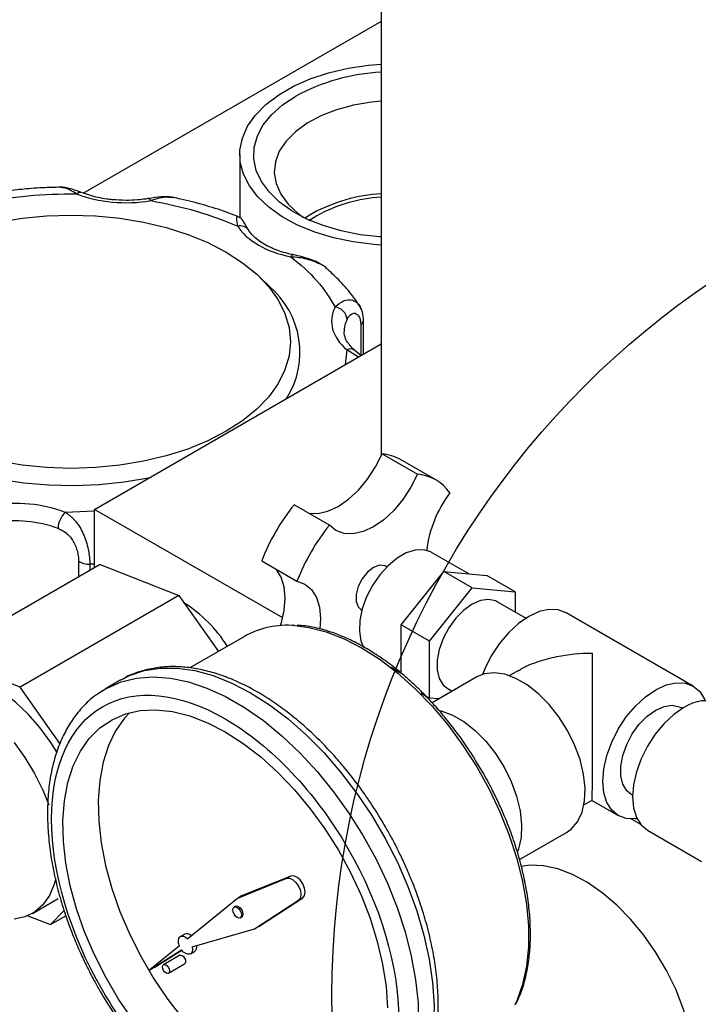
# Model space of a CAD drawing. Header units: inches. Extents: x 4 to 172, y 4 to 132.
# Tile 32 of 40: x 147.14 to 150.54, y 103.08 to 108.02. Entities that reach past the tile are written whole.
import ezdxf

# ---------------------------------------------------------------- set-up
doc = ezdxf.new("R2010")
doc.units = ezdxf.units.IN
doc.header["$LTSCALE"] = 16
doc.header["$MEASUREMENT"] = 0
doc.layers.add('TEXT', color=140, linetype='Continuous', lineweight=25)

msp = doc.modelspace()

# ---------------------------------------------------------------- linework, layer by layer
for p, q in [((148.9502, 109.1594), (148.9502, 105.8283)), ((148.9502, 108.0066), (147.455, 107.1434)), ((148.2419, 107.3389), (148.2419, 107.0231)), ((148.6069, 107.0447), (148.568, 107.0199)), ((148.6275, 107.0329), (148.5878, 107.0075)), ((148.3886, 106.6795), (148.3455, 106.7221)), ((148.8477, 106.4867), (148.8477, 106.3326)), ((148.8616, 106.3389), (148.8616, 106.5094)), ((147.5148, 105.5614), (148.9502, 106.39)), ((148.7782, 106.361), (148.7693, 106.2856)), ((148.8368, 106.3246), (148.7782, 106.361)), ((148.8477, 106.3326), (148.8186, 106.3577)), ((148.9551, 105.8393), (149.1318, 105.7372)), ((149.2238, 105.7089), (149.0471, 105.811)), ((147.5148, 105.5522), (147.367, 105.5463)), ((148.4571, 105.0174), (147.5148, 105.5614)), ((147.5148, 105.269), (147.5148, 105.5614)), ((148.6909, 105.4827), (148.5141, 105.5847)), ((149.3891, 105.2382), (149.2028, 105.3458)), ((147.4343, 105.3028), (147.4343, 105.2225)), ((148.3516, 105.3032), (148.5283, 105.2011)), ((147.5419, 105.2846), (146.7464, 104.8254)), ((147.5148, 105.2874), (147.4905, 105.2865)), ((147.4905, 105.2865), (147.4905, 105.2549)), ((147.5419, 105.2846), (147.937, 105.1291)), ((148.9789, 105.273), (148.9739, 105.2759)), ((149.0506, 104.9827), (149.2649, 105.2493)), ((149.4063, 105.1677), (149.2649, 105.2493)), ((149.2649, 105.2493), (149.4792, 105.2302)), ((149.6207, 105.1485), (149.4792, 105.2302)), ((149.192, 104.9011), (149.4063, 105.1677)), ((149.4063, 105.1677), (149.6207, 105.1485)), ((149.6207, 105.1485), (149.6207, 105.0468)), ((147.937, 105.1291), (147.1415, 104.6698)), ((147.937, 105.1291), (148.1345, 104.8496)), ((149.6744, 105.0158), (149.5313, 105.0984)), ((148.8489, 105.0594), (148.8539, 105.0565)), ((150.5131, 104.676), (149.8767, 105.0434)), ((149.192, 104.9011), (149.0506, 104.9827)), ((149.0506, 104.7398), (149.0506, 104.9827)), ((148.2648, 104.9248), (147.9909, 104.7666)), ((149.192, 104.6153), (149.192, 104.9011)), ((147.1415, 104.6698), (146.7464, 104.8254)), ((149.0003, 104.7699), (149.0506, 104.7409)), ((147.6462, 104.7062), (147.5684, 104.6613)), ((147.6462, 104.7062), (147.6536, 104.7104)), ((149.4288, 104.7214), (149.2053, 104.5924)), ((149.6345, 104.7523), (149.5921, 104.7278)), ((147.3408, 104.3878), (147.1415, 104.6698)), ((147.5556, 104.6536), (147.5684, 104.6613)), ((149.2813, 104.6654), (149.3066, 104.6508)), ((149.1498, 104.6397), (149.192, 104.6153)), ((149.2379, 104.6112), (149.192, 104.6153)), ((149.1994, 104.589), (149.1992, 104.5891)), ((150.459, 104.5629), (150.4506, 104.5678)), ((150.2006, 104.1347), (150.209, 104.1299)), ((149.966, 104.0801), (150.0069, 104.1038)), ((150.0043, 104.1037), (150.1381, 104.0265)), ((150.2508, 103.982), (150.2041, 104.0089)), ((149.643, 103.8059), (149.8788, 103.942)), ((150.2845, 103.9535), (150.5554, 103.7971)), ((148.4969, 103.7238), (148.251, 103.6242)), ((148.4969, 103.7238), (148.4757, 103.7116)), ((148.4757, 103.7116), (148.2298, 103.612)), ((148.251, 103.6242), (148.2298, 103.612)), ((147.2027, 103.5358), (147.3328, 103.6109)), ((148.2298, 103.612), (147.9813, 103.4087)), ((148.2206, 103.5725), (148.2135, 103.5684)), ((148.3156, 103.4584), (148.5365, 103.6026)), ((148.3368, 103.4706), (148.5578, 103.6149)), ((148.5365, 103.6026), (148.5578, 103.6149)), ((147.1809, 103.5249), (147.2933, 103.4807)), ((147.2933, 103.4807), (147.3622, 103.5506)), ((147.2933, 103.4807), (147.3703, 103.5251)), ((148.2445, 103.5147), (148.2516, 103.5188)), ((148.3368, 103.4706), (148.3156, 103.4584)), ((147.9659, 103.4324), (147.9447, 103.4202)), ((148.0036, 103.3689), (148.3156, 103.4584)), ((147.9391, 103.3741), (147.7917, 103.2536)), ((147.7917, 103.2536), (147.9505, 103.3536)), ((147.813, 103.2658), (147.9511, 103.3529)), ((147.9409, 103.3265), (147.8596, 103.2796)), ((147.9947, 103.3336), (148.0159, 103.3458)), ((147.8844, 103.2367), (147.9657, 103.2836)), ((147.813, 103.2658), (147.7917, 103.2536))]:
    msp.add_line(p, q)
at = {"flags": 128}
for points in [[(148.9502, 106.8858), (148.9126, 106.8886), (148.8097, 106.9017), (148.7107, 106.9226), (148.6175, 106.9509), (148.5316, 106.9862), (148.4546, 107.0278), (148.3879, 107.0749), (148.3327, 107.1267), (148.2899, 107.1823), (148.2604, 107.2407), (148.2446, 107.3009), (148.2428, 107.3617), (148.2552, 107.4222), (148.2813, 107.4811), (148.3208, 107.5375), (148.373, 107.5904), (148.4369, 107.6387), (148.5115, 107.6818), (148.5953, 107.7187), (148.6868, 107.7488), (148.7845, 107.7716), (148.8866, 107.7867), (148.9502, 107.792)], [(148.9502, 106.9263), (148.9432, 106.9268), (148.8447, 106.9378), (148.7498, 106.9567), (148.6604, 106.983), (148.5782, 107.0162), (148.5048, 107.0557), (148.4417, 107.1007), (148.39, 107.1504), (148.3508, 107.2037), (148.3248, 107.2597), (148.3126, 107.3172), (148.3143, 107.3751), (148.33, 107.4323), (148.3593, 107.4877), (148.4018, 107.5402), (148.4564, 107.5888), (148.5222, 107.6325)], [(148.9502, 107.6074), (148.902, 107.6026), (148.8115, 107.5871), (148.7262, 107.5639), (148.648, 107.5334), (148.5788, 107.4964), (148.5202, 107.4538), (148.4735, 107.4064), (148.4399, 107.3555), (148.4202, 107.3023), (148.4148, 107.2479), (148.4238, 107.1937), (148.447, 107.1409), (148.484, 107.0908), (148.5337, 107.0445), (148.5614, 107.0243)], [(147.7849, 107.1189), (147.7857, 107.1189), (147.7888, 107.1177), (147.7921, 107.1141), (147.7955, 107.1083)], [(147.0327, 107.0008), (147.1513, 107.0205), (147.2729, 107.0324), (147.396, 107.0364), (147.5192, 107.0324), (147.6408, 107.0205), (147.7593, 107.0008), (147.8733, 106.9736), (147.9813, 106.9391), (148.0819, 106.8979), (148.1738, 106.8504), (148.256, 106.7973), (148.3274, 106.7393), (148.3871, 106.6769), (148.4343, 106.6112), (148.4684, 106.5427), (148.4891, 106.4725), (148.496, 106.4014), (148.4891, 106.3303), (148.4684, 106.2601), (148.4343, 106.1917), (148.3871, 106.1259), (148.3274, 106.0636), (148.256, 106.0055), (148.1738, 105.9524)], [(148.5108, 106.8367), (148.5088, 106.8371), (148.5052, 106.836), (148.5013, 106.8325), (148.4972, 106.8268)], [(148.8616, 106.5098), (148.8612, 106.5134), (148.8612, 106.5135)], [(148.1738, 105.9524), (148.0819, 105.9049), (147.9813, 105.8637), (147.8733, 105.8293), (147.7593, 105.802), (147.6408, 105.7823), (147.5192, 105.7704), (147.396, 105.7664), (147.2729, 105.7704), (147.1513, 105.7823), (147.0327, 105.802)], [(148.5873, 105.5425), (148.6331, 105.5406), (148.6828, 105.5519), (148.7346, 105.5759), (148.7863, 105.6117), (148.8361, 105.6578), (148.8819, 105.7126), (148.9221, 105.7738), (148.9551, 105.8393)], [(147.0376, 105.7134), (147.16, 105.6945), (147.2853, 105.6835), (147.4119, 105.6804), (147.5383, 105.6855), (147.6629, 105.6985), (147.7844, 105.7194), (147.7907, 105.7207)], [(149.1318, 105.7372), (149.0989, 105.6718), (149.0587, 105.6105), (149.0128, 105.5557), (148.9631, 105.5096), (148.9114, 105.4739), (148.8596, 105.4499), (148.8099, 105.4386), (148.764, 105.4404), (148.7239, 105.4553), (148.6909, 105.4827)], [(149.2028, 105.3458), (149.1987, 105.3481), (149.1621, 105.359), (149.1205, 105.3573), (149.0757, 105.3428), (149.0298, 105.3163), (148.985, 105.2791), (148.9434, 105.2328), (148.9069, 105.1796), (148.8772, 105.1221), (148.8557, 105.0629), (148.8434, 105.0048), (148.841, 104.9505), (148.8484, 104.9025), (148.8614, 104.8698)], [(148.4465, 104.9788), (148.4492, 104.9878), (148.4643, 105.0539), (148.4694, 105.1166), (148.4643, 105.1734), (148.4492, 105.2222), (148.4247, 105.2609), (148.4247, 105.261)], [(148.9739, 105.2759), (148.9682, 105.2786), (148.9416, 105.281), (148.9114, 105.2697), (148.8811, 105.2461), (148.8545, 105.213), (148.8348, 105.1745), (148.8243, 105.1351), (148.8243, 105.0997), (148.8348, 105.0724), (148.8489, 105.0594)], [(148.5283, 105.2011), (148.5685, 105.1863), (148.6015, 105.1589), (148.626, 105.1201), (148.6411, 105.0714), (148.6462, 105.0146), (148.6427, 104.9631)], [(149.5313, 105.0984), (149.5236, 105.1024), (149.4885, 105.1101), (149.4486, 105.1045), (149.4063, 105.086), (149.364, 105.0557), (149.3242, 105.0152), (149.2891, 104.967), (149.2608, 104.9139), (149.241, 104.8589), (149.2308, 104.8052), (149.2308, 104.756), (149.241, 104.7141), (149.2608, 104.682), (149.2813, 104.6654)], [(149.8767, 105.0434), (149.8365, 105.0583), (149.7906, 105.0601), (149.7409, 105.0488), (149.6892, 105.0248), (149.6374, 104.9891), (149.5877, 104.9429), (149.5419, 104.8882), (149.5017, 104.8269), (149.4687, 104.7615), (149.4577, 104.7343)], [(148.5184, 104.9788), (148.5884, 104.9697), (148.6754, 104.9474), (148.7646, 104.9128), (148.8548, 104.8664), (148.945, 104.8086), (149.0342, 104.7403), (149.1212, 104.6621), (149.2051, 104.5751), (149.285, 104.4801), (149.3597, 104.3784), (149.4286, 104.2711), (149.4907, 104.1595), (149.5454, 104.0449), (149.592, 103.9286), (149.6299, 103.812), (149.6588, 103.6965), (149.6782, 103.5834), (149.688, 103.474), (149.688, 103.3697), (149.6782, 103.2716), (149.6588, 103.181), (149.6299, 103.0987), (149.6198, 103.0765)], [(147.6536, 104.7104), (147.6893, 104.728), (147.7635, 104.753), (147.8434, 104.7656), (147.9281, 104.7655), (148.0166, 104.753), (148.1081, 104.728), (148.2017, 104.6908), (148.2962, 104.6419)], [(147.3276, 104.3427), (147.2958, 104.3933), (147.2411, 104.4679), (147.1815, 104.5354), (147.1183, 104.5945), (147.0529, 104.6436), (146.9868, 104.6818), (146.9214, 104.7082), (146.8581, 104.7221), (146.7985, 104.7234), (146.7439, 104.7119), (146.7069, 104.6951)], [(147.5684, 104.6613), (147.5768, 104.666), (147.6479, 104.6971), (147.725, 104.7159), (147.8074, 104.7222), (147.8941, 104.7159), (147.9843, 104.6971), (148.0769, 104.666), (148.1711, 104.6229), (148.2657, 104.5682), (148.3599, 104.5027), (148.4525, 104.4268), (148.5427, 104.3415), (148.6294, 104.2477), (148.7117, 104.1463), (148.7889, 104.0385), (148.86, 103.9253), (148.9243, 103.808), (148.9811, 103.6878), (149.0298, 103.5659), (149.0699, 103.4438), (149.101, 103.3226), (149.1227, 103.2037), (149.1349, 103.0883), (149.1373, 102.9776)], [(149.8788, 103.942), (149.9026, 103.959), (149.934, 103.9958), (149.9564, 104.0435), (149.9691, 104.1004), (149.9717, 104.1647), (149.964, 104.2344), (149.9464, 104.3072), (149.9194, 104.3808), (149.8838, 104.4529), (149.8409, 104.521), (149.7919, 104.5831), (149.7385, 104.637), (149.6823, 104.6812), (149.6253, 104.7141), (149.5692, 104.7348), (149.5158, 104.7425), (149.4668, 104.737), (149.4288, 104.7214)], [(150.232, 104.0107), (150.2241, 104.0098), (150.1783, 104.0116), (150.1381, 104.0265), (150.1051, 104.0539), (150.0806, 104.0926), (150.0655, 104.1414), (150.0604, 104.1982), (150.0655, 104.2608), (150.0806, 104.327), (150.1051, 104.3941), (150.1381, 104.4595), (150.1783, 104.5208), (150.2241, 104.5756), (150.2738, 104.6217), (150.3256, 104.6574), (150.3773, 104.6814), (150.427, 104.6927), (150.4729, 104.6909), (150.5131, 104.676), (150.546, 104.6486), (150.5706, 104.6098), (150.5737, 104.6026)], [(148.2962, 104.6419), (148.3907, 104.5817), (148.4842, 104.5109), (148.5757, 104.4302), (148.6643, 104.3405), (148.7489, 104.2428), (148.8288, 104.138), (148.903, 104.0274), (148.9708, 103.912), (149.0314, 103.793), (149.0843, 103.6719), (149.1287, 103.5497), (149.1644, 103.4279), (149.1908, 103.3077), (149.2078, 103.1904), (149.2151, 103.0772), (149.2127, 102.9694), (149.2005, 102.868), (149.1788, 102.7742), (149.1477, 102.6889), (149.1076, 102.6131), (149.0588, 102.5475), (149.002, 102.4929), (148.959, 102.4622)], [(147.7055, 103.0027), (147.6348, 103.1071), (147.5706, 103.2163), (147.5137, 103.329), (147.4647, 103.4439), (147.4242, 103.5596), (147.3928, 103.6746), (147.3708, 103.7876), (147.3585, 103.8972), (147.356, 104.002), (147.3634, 104.1008), (147.3806, 104.1925), (147.4073, 104.2758), (147.4433, 104.3497), (147.4881, 104.4135), (147.5412, 104.4662), (147.6019, 104.5073), (147.6694, 104.5362), (147.7431, 104.5527), (147.8219, 104.5564), (147.9049, 104.5475), (147.9911, 104.5258), (148.0794, 104.4918), (148.1689, 104.4459)], [(150.2006, 104.1347), (150.1801, 104.1513), (150.1603, 104.1834), (150.1501, 104.2253), (150.1501, 104.2745), (150.1603, 104.3282), (150.1801, 104.3832), (150.2083, 104.4364), (150.2434, 104.4846), (150.2833, 104.525), (150.3256, 104.5554), (150.3679, 104.5739), (150.4077, 104.5794), (150.4428, 104.5717), (150.4506, 104.5678)], [(150.467, 104.5676), (150.4166, 104.5328), (150.3682, 104.4879), (150.3236, 104.4346), (150.2845, 104.375), (150.2524, 104.3113), (150.2285, 104.246), (150.2139, 104.1816), (150.2089, 104.1206), (150.2139, 104.0653), (150.2285, 104.0179), (150.2524, 103.9801), (150.2845, 103.9535), (150.2845, 103.9535)], [(147.6892, 104.542), (147.6649, 104.5155), (147.6201, 104.4518), (147.5841, 104.3778), (147.5574, 104.2945), (147.5402, 104.2029), (147.5328, 104.1041), (147.5353, 103.9992), (147.5476, 103.8896), (147.5696, 103.7767), (147.601, 103.6616), (147.6414, 103.546), (147.6904, 103.4311), (147.7474, 103.3183), (147.8116, 103.2091), (147.8823, 103.1048), (147.9586, 103.0065)], [(149.2413, 104.5534), (149.251, 104.5511), (149.3071, 104.5305), (149.3641, 104.4975), (149.4203, 104.4534), (149.4737, 104.3994), (149.5227, 104.3373), (149.5656, 104.2692), (149.6012, 104.1971), (149.6282, 104.1235), (149.6458, 104.0507), (149.6535, 103.981), (149.6509, 103.9167), (149.6382, 103.8598), (149.6342, 103.8486)], [(148.1689, 104.4459), (148.2584, 104.3886), (148.3467, 104.3205), (148.4329, 104.2426), (148.5159, 104.1558), (148.5947, 104.061), (148.6684, 103.9596), (148.7359, 103.8526), (148.7966, 103.7415), (148.8497, 103.6275), (148.8945, 103.512), (148.9304, 103.3965), (148.9572, 103.2823), (148.9744, 103.1709), (148.9818, 103.0635)], [(147.111, 104.3928), (147.1657, 104.3182), (147.2142, 104.2382), (147.2554, 104.1547), (147.2846, 104.0808)], [(150.3599, 102.3728), (150.3792, 102.3851), (150.4255, 102.426), (150.4635, 102.4782), (150.4927, 102.5407), (150.5124, 102.6124), (150.5223, 102.6921), (150.5223, 102.7783), (150.5124, 102.8694), (150.4927, 102.9639), (150.4635, 103.0601), (150.4255, 103.1562), (150.3792, 103.2505), (150.3256, 103.3414), (150.2655, 103.4272), (150.2001, 103.5063), (150.1305, 103.5775), (150.0579, 103.6394), (149.9836, 103.6909), (149.909, 103.7311), (149.8354, 103.7592), (149.7642, 103.7748), (149.6965, 103.7776), (149.6518, 103.7719)], [(148.5578, 103.6149), (148.5667, 103.626), (148.5697, 103.6431), (148.5665, 103.6638), (148.5575, 103.6851), (148.544, 103.7041), (148.5279, 103.718), (148.5114, 103.7249), (148.4969, 103.7238)], [(147.3202, 103.7107), (147.3127, 103.6831), (147.2885, 103.626), (147.2554, 103.5789), (147.2142, 103.543), (147.1657, 103.519), (147.111, 103.5075)], [(148.4757, 103.7116), (148.4902, 103.7127), (148.5066, 103.7058), (148.5228, 103.6919), (148.5363, 103.6729), (148.5453, 103.6515), (148.5485, 103.6308), (148.5454, 103.6137), (148.5365, 103.6026)], [(148.229, 103.5163), (148.2206, 103.523), (148.2135, 103.5326), (148.2087, 103.5436), (148.2071, 103.5542), (148.2087, 103.563), (148.2135, 103.5684), (148.2206, 103.5698), (148.229, 103.5669), (148.2374, 103.5601), (148.2445, 103.5505), (148.2493, 103.5396), (148.2509, 103.5289), (148.2493, 103.5202), (148.2445, 103.5147), (148.2374, 103.5134), (148.229, 103.5163)], [(148.2206, 103.5725), (148.2277, 103.5739), (148.2361, 103.571), (148.2445, 103.5642), (148.2516, 103.5546), (148.2563, 103.5437), (148.258, 103.533), (148.2563, 103.5243), (148.2516, 103.5188), (148.2516, 103.5188)], [(147.9391, 103.3741), (147.9352, 103.3878), (147.9344, 103.4006), (147.9369, 103.4112), (147.9424, 103.4186), (147.9504, 103.4222), (147.9602, 103.4217), (147.9708, 103.417), (147.9813, 103.4087)], [(147.9409, 103.3265), (147.9466, 103.3276), (147.9533, 103.3253), (147.96, 103.3199), (147.9657, 103.3122), (147.9695, 103.3035), (147.9708, 103.295), (147.9695, 103.288), (147.9657, 103.2836), (147.9657, 103.2836)], [(148.0036, 103.3689), (148.005, 103.3558), (148.0032, 103.3446), (147.9983, 103.3364), (147.9908, 103.3319), (147.9814, 103.3316), (147.9709, 103.3353), (147.9603, 103.3429), (147.9505, 103.3536)], [(147.872, 103.2379), (147.8653, 103.2433), (147.8596, 103.251), (147.8558, 103.2598), (147.8545, 103.2683), (147.8558, 103.2752), (147.8596, 103.2796), (147.8653, 103.2807), (147.872, 103.2784), (147.8787, 103.273), (147.8844, 103.2653), (147.8882, 103.2566), (147.8895, 103.248), (147.8882, 103.2411), (147.8844, 103.2367), (147.8787, 103.2356), (147.872, 103.2379)]]:
    msp.add_lwpolyline(points, dxfattribs=at)
for centre, radius, start, end in [((148.9994, 106.7457), 1.0071, 92.7995, 118.2802), ((147.4424, 107.1268), 0.0232, 75.9042, 138.3889), ((149.0017, 106.314), 0.8305, 93.5562, 118.3804), ((149.0031, 106.3369), 0.7909, 93.8385, 118.3615), ((148.2456, 106.9331), 0.0488, 35.4034, 106.2322), ((148.1095, 106.3478), 0.4336, 327.7519, 49.9222), ((148.711, 106.5066), 0.0688, 5.9237, 82.8989), ((148.8975, 106.4518), 0.1332, 152.3422, 179.6605), ((148.8333, 106.5111), 0.0283, 300.5697, 357.3468), ((148.7956, 106.3259), 0.0392, 53.7348, 116.3197), ((148.9376, 105.6188), 0.2211, 60.3353, 85.475), ((149.1155, 105.5212), 0.2166, 34.3201, 85.6692), ((149.7613, 105.2874), 0.5871, 142.6815, 173.2937), ((147.4482, 105.4627), 0.1166, 134.1854, 178.6309), ((149.347, 104.9162), 1.068, 141.2463, 158.7537), ((147.1193, 104.8935), 0.6102, 69.631, 99.9206), ((149.5238, 104.8141), 1.068, 141.2463, 158.7537), ((147.484, 105.369), 0.0828, 233.0978, 274.443), ((147.5909, 104.5064), 0.6945, 32.0941, 57.6605), ((148.4806, 104.5342), 0.4462, 85.1373, 118.9102), ((150.5739, 104.4184), 0.1836, 65.6929, 125.6176), ((147.9764, 103.4036), 0.0307, 40.7649, 110.0499), ((147.9982, 103.3682), 0.0285, 308.3299, 14.3656)]:
    msp.add_arc(centre, radius, start, end)
for points, knots in [([(147.3451, 107.1754), (147.3148, 107.1749), (147.2653, 107.174), (147.1843, 107.1684), (147.1012, 107.1602), (147.0306, 107.1514), (146.9922, 107.1444), (146.9855, 107.1432)], [0, 0, 0, 0, 0.249421, 0.407843, 0.670224, 0.941878, 1, 1, 1, 1]), ([(147.448, 107.1493), (147.4388, 107.1528), (147.42, 107.1599), (147.3928, 107.1684), (147.3662, 107.1751), (147.3509, 107.1758), (147.3429, 107.1762)], [0, 0, 0, 0, 0.227482, 0.468875, 0.724622, 1, 1, 1, 1]), ([(147.4251, 107.1422), (147.4067, 107.1533), (147.3751, 107.1724), (147.354, 107.1731), (147.3452, 107.1734)], [0, 0, 0, 0, 0.583146, 1, 1, 1, 1]), ([(147.6721, 107.1095), (147.649, 107.1102), (147.6165, 107.1111), (147.5699, 107.1169), (147.5314, 107.1237), (147.4882, 107.1346), (147.4616, 107.1443), (147.448, 107.1493)], [0, 0, 0, 0, 0.288394, 0.405465, 0.597651, 0.793846, 1, 1, 1, 1]), ([(147.9109, 107.1239), (147.9008, 107.1254), (147.8814, 107.1283), (147.8397, 107.1269), (147.8065, 107.1221), (147.7851, 107.1189)], [0, 0, 0, 0, 0.276062, 0.533822, 1, 1, 1, 1]), ([(147.9086, 107.122), (147.8944, 107.124), (147.8622, 107.1284), (147.8194, 107.1155), (147.7955, 107.1083)], [0, 0, 0, 0, 0.442661, 1, 1, 1, 1]), ([(148.23, 107.0293), (148.2117, 107.0366), (148.1576, 107.058), (148.0623, 107.0869), (147.9732, 107.1111), (147.9211, 107.1213), (147.9089, 107.1236)], [0, 0, 0, 0, 0.182586, 0.540305, 0.892492, 1, 1, 1, 1]), ([(147.7849, 107.1192), (147.7796, 107.1182), (147.7614, 107.1149), (147.7238, 107.1108), (147.6911, 107.11), (147.6721, 107.1095)], [0, 0, 0, 0, 0.145548, 0.502302, 1, 1, 1, 1]), ([(148.232, 106.9799), (148.2293, 106.9947), (148.2241, 107.0235), (148.2281, 107.0276), (148.2301, 107.0295)], [0, 0, 0, 0, 0.513906, 1, 1, 1, 1]), ([(148.2856, 106.9611), (148.277, 106.9764), (148.2647, 106.9982), (148.2485, 107.0205), (148.2359, 107.0272), (148.2301, 107.0303)], [0, 0, 0, 0, 0.559671, 0.796093, 1, 1, 1, 1]), ([(148.5098, 106.8372), (148.5079, 106.8375), (148.491, 106.8405), (148.4604, 106.849), (148.4188, 106.8631), (148.3805, 106.8805), (148.3466, 106.9004), (148.3185, 106.9221), (148.2976, 106.943), (148.2894, 106.956), (148.2858, 106.9617)], [0, 0, 0, 0, 0.017658, 0.152517, 0.294567, 0.439745, 0.586619, 0.734604, 0.884408, 1, 1, 1, 1]), ([(148.6492, 106.7882), (148.626, 106.7984), (148.5791, 106.8191), (148.5246, 106.8242), (148.4972, 106.8268)], [0, 0, 0, 0, 0.496807, 1, 1, 1, 1]), ([(148.6474, 106.7894), (148.6455, 106.7908), (148.6313, 106.8011), (148.5989, 106.8135), (148.5538, 106.8277), (148.5244, 106.8339), (148.5097, 106.837)], [0, 0, 0, 0, 0.0497476, 0.3713852, 0.6876112, 1, 1, 1, 1]), ([(148.6767, 106.7686), (148.6689, 106.7761), (148.6609, 106.7838), (148.6495, 106.7881), (148.6492, 106.7882)], [0, 0, 0, 0, 0.976384, 1, 1, 1, 1]), ([(148.8404, 106.5827), (148.8277, 106.6015), (148.797, 106.6467), (148.7421, 106.7088), (148.6967, 106.7499), (148.6764, 106.7682)], [0, 0, 0, 0, 0.282964, 0.679614, 1, 1, 1, 1]), ([(148.7196, 106.5749), (148.7333, 106.587), (148.7609, 106.6114), (148.8017, 106.6138), (148.8284, 106.5994), (148.8427, 106.5842), (148.8475, 106.5704), (148.8492, 106.5656)], [0, 0, 0, 0, 0.3055311, 0.6105642, 0.7612983, 0.9167238, 1, 1, 1, 1]), ([(148.8616, 106.5098), (148.8607, 106.5233), (148.8589, 106.5511), (148.8472, 106.5724), (148.8413, 106.5833)], [0, 0, 0, 0, 0.489976, 1, 1, 1, 1]), ([(148.7795, 106.5137), (148.7819, 106.5184), (148.7846, 106.5227), (148.7905, 106.5305), (148.7937, 106.534), (148.8005, 106.5394), (148.8041, 106.5415), (148.8115, 106.544), (148.8154, 106.5443), (148.8229, 106.543), (148.8267, 106.5413), (148.8336, 106.5357), (148.8367, 106.5318), (148.842, 106.522), (148.8441, 106.516), (148.847, 106.5025), (148.8477, 106.4949), (148.8477, 106.4867)], [0, 0, 0, 0, 0.125, 0.125, 0.25, 0.25, 0.375, 0.375, 0.5, 0.5, 0.625, 0.625, 0.75, 0.75, 0.875, 0.875, 1, 1, 1, 1]), ([(148.8189, 106.3579), (148.8175, 106.3589), (148.8065, 106.3672), (148.7918, 106.3838), (148.7756, 106.407), (148.7662, 106.4297), (148.7652, 106.4441), (148.7647, 106.4513)], [0, 0, 0, 0, 0.033035, 0.261719, 0.496634, 0.746989, 1, 1, 1, 1]), ([(147.367, 105.5463), (147.3693, 105.5449), (147.374, 105.5421), (147.3808, 105.5374), (147.3876, 105.5324), (147.3941, 105.5271), (147.4005, 105.5215), (147.4067, 105.5154), (147.4128, 105.5091), (147.4245, 105.4957), (147.4406, 105.4731), (147.4586, 105.4385), (147.4728, 105.4003), (147.4809, 105.3686), (147.4853, 105.3451), (147.4876, 105.3298), (147.4892, 105.3149), (147.4903, 105.3002), (147.4904, 105.2911), (147.4905, 105.2865)], [0, 0, 0, 0, 0.031071, 0.062154, 0.093269, 0.124432, 0.155662, 0.186976, 0.218392, 0.249927, 0.373946, 0.499658, 0.622463, 0.74909, 0.798542, 0.848297, 0.898417, 0.948964, 1, 1, 1, 1]), ([(147.3317, 105.4655), (147.3387, 105.4628), (147.3455, 105.4596), (147.3588, 105.4521), (147.3653, 105.4478), (147.3777, 105.4381), (147.3835, 105.4327), (147.3946, 105.4204), (147.3999, 105.4135), (147.4093, 105.3987), (147.4136, 105.3906), (147.421, 105.3736), (147.4241, 105.3648), (147.4292, 105.3468), (147.4311, 105.3375), (147.4336, 105.3198), (147.4343, 105.3111), (147.4343, 105.3028)], [0, 0, 0, 0, 0.125, 0.125, 0.25, 0.25, 0.375, 0.375, 0.5, 0.5, 0.625, 0.625, 0.75, 0.75, 0.875, 0.875, 1, 1, 1, 1]), ([(149.4558, 104.2498), (149.4344, 104.2855), (149.4044, 104.3356), (149.356, 104.4062), (149.3134, 104.4646), (149.2603, 104.531), (149.2024, 104.5968), (149.1399, 104.6611), (149.0738, 104.722), (149.0048, 104.7784), (148.9338, 104.8292), (148.8615, 104.8738), (148.7885, 104.9114), (148.7153, 104.9418), (148.6426, 104.9639), (148.5802, 104.9772), (148.5432, 104.9795), (148.5293, 104.9803)], [0, 0, 0, 0, 0.088889, 0.1246, 0.18374, 0.244803, 0.30996, 0.377559, 0.446938, 0.517584, 0.589148, 0.661399, 0.734195, 0.807471, 0.881218, 0.955511, 1, 1, 1, 1]), ([(149.6358, 104.7503), (149.6409, 104.7542), (149.6697, 104.7759), (149.7377, 104.7993), (149.8544, 104.8327), (149.9478, 104.8411), (150.0071, 104.8411), (150.0074, 104.8411)], [0, 0, 0, 0, 0.052874, 0.297204, 0.548422, 0.99805, 1, 1, 1, 1]), ([(150.0074, 104.8411), (150.0074, 104.841), (150.0073, 104.8177), (150.0073, 104.765), (150.0072, 104.6812), (150.0071, 104.5968), (150.007, 104.5051), (150.0069, 104.4005), (150.0068, 104.3009), (150.0066, 104.2196), (150.0064, 104.1563), (150.0061, 104.1104), (150.0057, 104.1074), (150.0055, 104.1058)], [0, 0, 0, 0, 0.0007456, 0.117534, 0.237744, 0.3195924, 0.4033349, 0.5255184, 0.6228395, 0.6918263, 0.7884628, 0.8846494, 1, 1, 1, 1]), ([(148.9718, 103.9704), (148.9495, 104.0076), (148.9182, 104.0599), (148.8679, 104.134), (148.8234, 104.1955), (148.768, 104.2656), (148.7075, 104.3355), (148.642, 104.4042), (148.5726, 104.4698), (148.5, 104.531), (148.425, 104.5869), (148.3481, 104.6366), (148.2701, 104.6795), (148.1915, 104.7151), (148.1127, 104.7427), (148.0344, 104.7621), (147.957, 104.7728), (147.8809, 104.7742), (147.8065, 104.7663), (147.7349, 104.7474), (147.6839, 104.7284), (147.6589, 104.7126), (147.6548, 104.71)], [0, 0, 0, 0, 0.065031, 0.091322, 0.134859, 0.179863, 0.227931, 0.277851, 0.32914, 0.38142, 0.434436, 0.488014, 0.542036, 0.596432, 0.65115, 0.706173, 0.761519, 0.817247, 0.873493, 0.930505, 0.988689, 1, 1, 1, 1]), ([(148.1689, 102.5025), (147.9382, 102.6357), (147.717, 102.8692), (147.3908, 103.4342), (147.2992, 103.7426), (147.2992, 104.2753), (147.3908, 104.4779), (147.717, 104.6663), (147.9382, 104.6444), (148.1689, 104.5112)], [0, 0, 0, 0, 0.25, 0.25, 0.5, 0.5, 0.75, 0.75, 1, 1, 1, 1]), ([(147.555, 104.6515), (147.5446, 104.6454), (147.5114, 104.6258), (147.4641, 104.5825), (147.4133, 104.5235), (147.3714, 104.4571), (147.3369, 104.3832), (147.3101, 104.3023), (147.2913, 104.2154), (147.2804, 104.1232), (147.2774, 104.0267), (147.2822, 103.9268), (147.2945, 103.8244), (147.3141, 103.7207), (147.3402, 103.6173), (147.3719, 103.5167), (147.4066, 103.4238), (147.4409, 103.3435), (147.4757, 103.2698), (147.5088, 103.2053), (147.5327, 103.163), (147.5427, 103.1454)], [0, 0, 0, 0, 0.02848, 0.091191, 0.149385, 0.208039, 0.267092, 0.3264, 0.385802, 0.445164, 0.504378, 0.563341, 0.621969, 0.68011, 0.737467, 0.793353, 0.845795, 0.890574, 0.926741, 0.969421, 1, 1, 1, 1]), ([(148.1689, 104.5112), (148.3996, 104.3781), (148.6208, 104.1445), (148.947, 103.5795), (149.0386, 103.2712), (149.0386, 102.7384), (148.947, 102.5359), (148.6208, 102.3475), (148.3996, 102.3694), (148.1689, 102.5025)], [0, 0, 0, 0, 0.25, 0.25, 0.5, 0.5, 0.75, 0.75, 1, 1, 1, 1]), ([(149.6264, 103.0854), (149.6328, 103.0982), (149.6502, 103.1334), (149.6705, 103.1987), (149.6879, 103.2798), (149.6972, 103.3664), (149.699, 103.4574), (149.6932, 103.5518), (149.6801, 103.6487), (149.6601, 103.7466), (149.6338, 103.8438), (149.6022, 103.9387), (149.5693, 104.0224), (149.5365, 104.0959), (149.5008, 104.1693), (149.4724, 104.2201), (149.4558, 104.2498)], [0, 0, 0, 0, 0.045866, 0.126096, 0.206201, 0.286121, 0.365787, 0.445113, 0.523963, 0.602063, 0.678831, 0.752813, 0.824266, 0.875401, 0.927039, 1, 1, 1, 1]), ([(148.9596, 102.4643), (148.9699, 102.4704), (149.0032, 102.49), (149.0505, 102.5333), (149.1012, 102.5924), (149.1432, 102.6587), (149.1777, 102.7326), (149.2045, 102.8135), (149.2233, 102.9004), (149.2342, 102.9926), (149.2372, 103.0891), (149.2324, 103.1891), (149.22, 103.2914), (149.2005, 103.3951), (149.1743, 103.4985), (149.1427, 103.5992), (149.108, 103.692), (149.0737, 103.7724), (149.0389, 103.8461), (149.0058, 103.9105), (148.9818, 103.9528), (148.9718, 103.9704)], [0, 0, 0, 0, 0.02848, 0.091191, 0.149385, 0.208039, 0.267092, 0.3264, 0.385802, 0.445164, 0.504378, 0.563341, 0.621969, 0.68011, 0.737467, 0.793353, 0.845795, 0.890574, 0.926741, 0.969421, 1, 1, 1, 1]), ([(147.5427, 103.1454), (147.565, 103.1082), (147.5963, 103.0559), (147.6466, 102.9818), (147.6911, 102.9204), (147.7466, 102.8502), (147.8071, 102.7803), (147.8725, 102.7116), (147.942, 102.6461), (148.0146, 102.5848), (148.0896, 102.5289), (148.1664, 102.4792), (148.2445, 102.4363), (148.3231, 102.4008), (148.4018, 102.3731), (148.4801, 102.3537), (148.5576, 102.3431), (148.6337, 102.3416), (148.7081, 102.3495), (148.7797, 102.3684), (148.8307, 102.3874), (148.8557, 102.4032), (148.8597, 102.4058)], [0, 0, 0, 0, 0.0650308, 0.091322, 0.1348592, 0.1798631, 0.2279313, 0.277851, 0.3291396, 0.3814199, 0.4344365, 0.4880139, 0.542036, 0.5964317, 0.6511496, 0.706173, 0.7615186, 0.8172472, 0.8734926, 0.9305046, 0.9886892, 1, 1, 1, 1])]:
    msp.add_open_spline(points, degree=3, knots=knots)
for points in [[(146.9413, 107.0979), (147.0967, 107.1292), (147.2605, 107.1442), (147.4251, 107.1422)], [(147.4251, 107.1422), (147.5335, 107.0994), (147.6695, 107.0869), (147.7955, 107.1083)], [(147.7955, 107.1083), (147.9531, 107.0809), (148.1009, 107.0374), (148.232, 106.9799)], [(148.232, 106.9799), (148.2761, 106.9085), (148.3734, 106.8523), (148.4972, 106.8268)], [(148.4972, 106.8268), (148.5967, 106.7512), (148.672, 106.6658), (148.7196, 106.5749)], [(148.7196, 106.5749), (148.6825, 106.5021), (148.7041, 106.4236), (148.7782, 106.361)], [(147.367, 105.5463), (147.2586, 105.5892), (147.1226, 105.6016), (146.9965, 105.5802)]]:
    msp.add_open_spline(points, degree=3)
at = {"layer": 'TEXT'}
msp.add_circle((153.0187, 103.126), 4.3153, dxfattribs=at)

doc.saveas('drawing.dxf')
